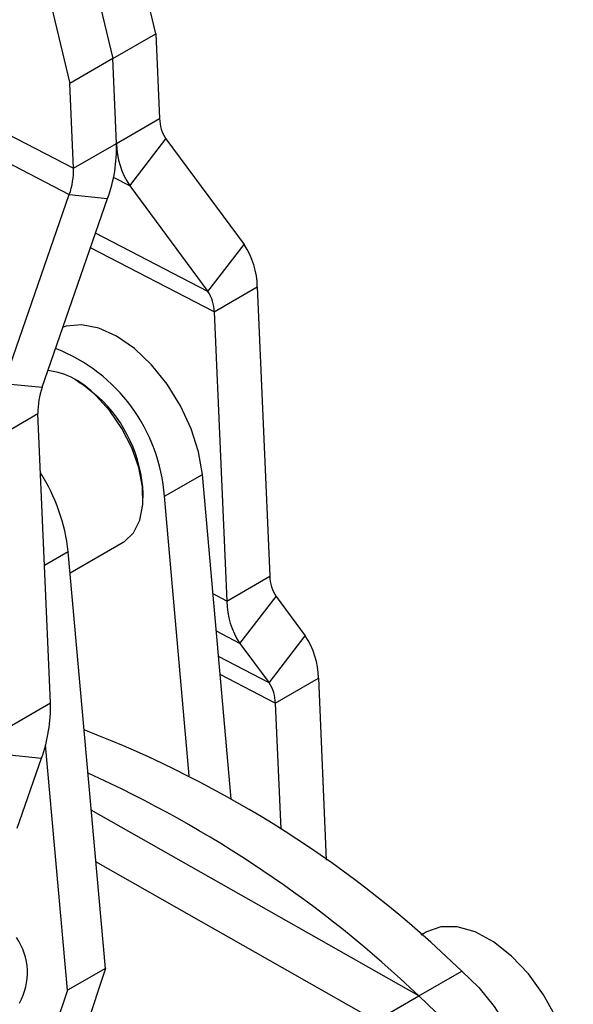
# Model space of a CAD drawing. Header units: millimetres. Extents: x 19 to 411, y 18 to 285.
# Tile 7 of 58: x 67 to 88, y 58 to 95. Entities that reach past the tile are written whole.
import ezdxf

# ---------------------------------------------------------------- set-up
doc = ezdxf.new("R2010")
doc.units = ezdxf.units.MM

msp = doc.modelspace()

# ---------------------------------------------------------------- linework, layer by layer
at = {"color": 7, "linetype": 'Continuous', "lineweight": 25}
for p, q in [((72.167075, 93.990493), (71.472766, 96.867515)), ((69.881775, 95.949056), (70.576085, 93.072033)), ((68.290785, 95.030596), (68.985095, 92.153574)), ((70.576085, 93.072033), (72.167075, 93.990493)), ((72.167075, 93.990493), (72.303085, 90.855189)), ((61.706263, 92.858829), (69.121104, 89.018271)), ((70.576085, 93.072033), (68.985095, 92.153574)), ((70.712094, 89.93673), (70.576085, 93.072033)), ((69.121104, 89.018271), (68.985095, 92.153574)), ((61.548292, 91.883484), (68.963131, 88.042927)), ((70.712094, 89.93673), (72.303085, 90.855189)), ((69.121104, 89.018271), (70.712094, 89.93673)), ((71.198872, 88.369067), (72.535891, 90.105438)), ((72.535891, 90.105438), (75.429686, 86.194802)), ((71.198872, 88.369067), (74.092668, 84.458427)), ((66.54173, 81.063894), (68.963131, 88.042927)), ((67.960387, 80.918337), (70.381789, 87.897375)), ((68.963131, 88.042927), (70.381789, 87.897375)), ((74.092668, 84.458427), (75.429686, 86.194802)), ((74.325474, 83.708676), (75.916464, 84.627135)), ((75.916464, 84.627135), (76.380501, 73.930094)), ((74.325474, 83.708676), (74.789511, 73.011635)), ((69.302871, 81.124805), (69.170308, 81.201355)), ((66.54173, 81.063894), (67.960387, 80.918337)), ((66.211424, 79.024534), (67.802414, 79.942993)), ((68.266451, 69.245952), (67.802414, 79.942993)), ((72.480192, 76.886897), (73.885567, 77.698203)), ((74.953327, 65.699994), (73.885567, 77.698203)), ((71.695595, 76.82696), (71.695595, 76.980037)), ((73.400279, 66.548057), (72.480192, 76.886897)), ((68.995985, 74.060281), (70.955691, 75.191595)), ((70.297797, 59.432077), (68.926981, 74.835672)), ((74.789511, 73.011635), (76.380501, 73.930094)), ((75.27629, 71.443967), (76.613308, 73.180342)), ((76.613308, 73.180342), (77.688093, 71.727889)), ((76.351074, 69.99152), (77.688093, 71.727889)), ((75.27629, 71.443967), (76.351074, 69.99152)), ((76.583881, 69.241768), (78.174871, 70.160227)), ((78.174871, 70.160227), (78.466714, 63.432613)), ((66.67546, 68.327493), (68.266451, 69.245952)), ((76.583881, 69.241768), (76.786207, 64.577717)), ((68.892422, 58.620771), (68.084844, 67.695363)), ((66.517488, 67.352149), (67.936146, 67.206592)), ((67.036812, 64.614511), (67.936146, 67.206592)), ((81.891712, 58.412226), (69.776854, 65.285803)), ((80.300721, 57.493767), (69.947541, 63.367825)), ((82.173304, 60.778875), (81.982219, 60.668661)), ((70.297797, 59.432077), (68.892422, 58.620771)), ((70.297797, 59.432077), (69.503797, 57.042194)), ((81.891712, 58.412226), (83.482702, 59.330685)), ((68.892422, 58.620771), (68.098422, 56.230888)), ((80.300721, 57.493767), (81.891712, 58.412226))]:
    msp.add_line(p, q, dxfattribs=at)
at = {"color": 8, "linetype": 'Continuous', "lineweight": 25}
for p, q in [((71.198872, 88.369067), (70.599633, 88.679443)), ((74.092668, 84.458427), (69.935673, 86.611568)), ((74.325474, 83.708676), (69.750633, 86.07824)), ((68.926981, 74.835672), (68.046031, 74.32711)), ((74.789511, 73.011635), (74.279113, 73.275998)), ((75.27629, 71.443967), (74.401845, 71.896895)), ((76.351074, 69.99152), (74.485413, 70.95785)), ((76.583881, 69.241768), (74.54411, 70.298275)), ((81.982285, 60.668602), (82.173304, 60.778875))]:
    msp.add_line(p, q, dxfattribs=at)
at = {"color": 7, "linetype": 'Continuous', "lineweight": 25, "flags": 128}
for points in [[(73.885567, 77.698203), (73.745185, 78.530112), (73.47268, 79.388178), (73.079961, 80.234907), (72.584192, 81.033285), (72.007041, 81.748426), (71.373731, 82.349075), (70.711942, 82.808973), (70.050595, 83.108028), (69.418597, 83.233167), (68.843569, 83.178916), (68.732926, 83.144972)], [(69.302871, 81.124805), (69.490469, 81.00797), (70.035586, 80.568955)], [(70.955691, 75.191595), (71.000364, 75.218707), (71.341717, 75.542388), (71.574166, 76.003595), (71.686055, 76.579202), (71.671773, 77.240344), (71.532037, 77.953873), (71.273854, 78.684003), (70.910169, 79.394129), (70.45922, 80.04864), (69.943619, 80.614713)], [(87.604616, 55.044458), (87.531916, 55.867385), (87.317138, 56.736649), (86.970097, 57.612524), (86.506649, 58.45499), (85.947974, 59.225551), (85.319598, 59.888996), (84.650236, 60.415007), (83.970473, 60.779549), (83.311373, 60.965967), (82.70305, 60.965739), (82.173304, 60.778875)], [(83.482702, 59.330685), (84.107714, 58.727914), (84.681721, 58.022253), (85.183938, 57.239253), (85.59618, 56.407268), (85.90352, 55.556422), (86.09483, 54.717524), (86.163183, 53.920949), (86.106104, 53.195539), (85.92566, 52.567562), (85.628384, 52.059756), (85.22504, 51.690508), (85.148457, 51.643443)], [(83.557467, 50.724984), (83.63405, 50.772049), (84.037394, 51.141297), (84.33467, 51.649103), (84.515114, 52.27708), (84.572193, 53.00249), (84.50384, 53.799065), (84.31253, 54.637963), (84.005189, 55.488809), (83.592947, 56.320794), (83.090731, 57.103794), (82.516724, 57.809455), (81.891712, 58.412226)], [(81.891712, 58.412226), (82.516724, 57.809455), (83.090731, 57.103794), (83.592947, 56.320794), (84.005189, 55.488809), (84.31253, 54.637963), (84.50384, 53.799065), (84.572193, 53.00249), (84.515114, 52.27708), (84.33467, 51.649103), (84.037394, 51.141297), (83.63405, 50.772049), (83.557467, 50.724984)]]:
    msp.add_lwpolyline(points, dxfattribs=at)
at = {"color": 7, "linetype": 'Continuous', "lineweight": 25}
for centre, radius, start, end in [((73.657629, 90.86477), 1.354579, 180.4052574, 214.0950319), ((65.138759, 89.792993), 5.575189, 340.1225356, 1.4773328), ((73.544323, 89.956764), 2.8323, 180.4052931, 214.0950972), ((66.455618, 88.949525), 2.666372, 340.1224048, 1.4773814), ((73.084218, 84.607099), 2.832317, 0.4053207, 34.0950043), ((72.970938, 83.699098), 1.35457, 0.4051333, 34.0951358), ((66.142287, 76.434106), 6.354059, 4.0863748, 68.6306714), ((67.768716, 78.611071), 2.957159, 42.6530081, 82.0818756), ((70.467892, 80.01174), 2.666364, 160.12238, 181.477419), ((66.504212, 76.757194), 5.196164, 2.457942, 47.1866899), ((62.014573, 74.045422), 6.957434, 6.521935, 32.2743269), ((77.735043, 73.939675), 1.354576, 180.4052683, 214.0951543), ((77.621767, 73.031674), 2.832327, 180.4053884, 214.0949712), ((75.342645, 70.140193), 2.832297, 0.4052712, 34.0951094), ((75.22934, 69.232187), 1.354575, 0.4052543, 34.0951683), ((62.693094, 69.102212), 5.57521, 340.1225969, 1.4773649), ((54.524365, 29.385442), 41.656967, 45.9598788, 68.9116489), ((51.421095, 26.35179), 44.23042, 46.4564018, 65.6530523), ((65.131118, 59.275642), 2.283061, 330.4388325, 34.5290357)]:
    msp.add_arc(centre, radius, start, end, dxfattribs=at)

doc.saveas('drawing.dxf')
